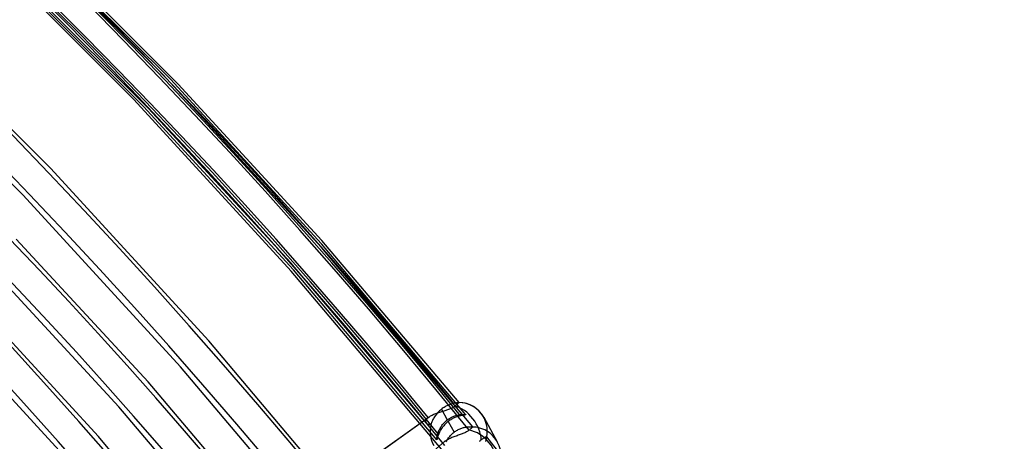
# Model space of a CAD drawing. Header units: millimetres. Extents: x -192 to 186, y -241 to 236.
# Tile 83 of 87: x 95 to 134, y 87 to 104. Entities that reach past the tile are written whole.
import ezdxf

# ---------------------------------------------------------------- set-up
doc = ezdxf.new("R2010")
doc.units = ezdxf.units.MM
doc.layers.add('MAIN-1', color=7, linetype='Continuous')
doc.layers.add('MAIN-2', color=7, linetype='Continuous')

msp = doc.modelspace()

# ---------------------------------------------------------------- linework, layer by layer
at = {"layer": 'MAIN-1'}
for centre, major_axis, start_param, end_param in [((-0.5, -0.433), (106.054, -122.46), 0.713724, 3.466968), ((-4.75, -4.114), (-100.489, 116.035), -2.427868, -0.857072), ((-40.5, -35.074), (-100.489, 116.035), -3.141592, -0.857072), ((-40.5, -35.074), (99.835, -115.279), 0, 2.284521)]:
    msp.add_ellipse(centre, major_axis=major_axis, ratio=0.75, start_param=start_param, end_param=end_param, dxfattribs=at)
at = {"layer": 'MAIN-2'}
for p, q in [((100.936, 101.905), (94.354, 108.513)), ((101.245, 101.711), (94.975, 107.998)), ((99.783, 100.904), (93.253, 107.455)), ((101.554, 101.517), (95.596, 107.482)), ((100.167, 100.632), (93.938, 106.878)), ((100.365, 100.553), (94.464, 106.455)), ((96.466, 98.167), (89.894, 104.76)), ((95.383, 97.093), (88.853, 103.645)), ((107.251, 95.012), (100.936, 101.905)), ((107.262, 95.154), (101.245, 101.711)), ((107.274, 95.294), (101.554, 101.517)), ((106.05, 94.069), (99.783, 100.904)), ((106.145, 94.116), (100.167, 100.632)), ((106.032, 94.396), (100.365, 100.553)), ((102.774, 91.29), (96.466, 98.167)), ((101.65, 90.258), (95.383, 97.093)), ((100.35, 89.656), (95.104, 95.341)), ((112.733, 88.837), (107.274, 95.294)), ((113.277, 87.86), (107.251, 95.012)), ((113.005, 88.349), (107.262, 95.154)), ((98.374, 87.479), (92.066, 94.357)), ((99.188, 88.668), (93.986, 94.303)), ((111.443, 88.008), (106.032, 94.396)), ((111.849, 87.353), (106.145, 94.116)), ((112.03, 86.976), (106.05, 94.069)), ((97.25, 86.448), (90.983, 93.283)), ((108.793, 84.153), (102.774, 91.29)), ((107.63, 83.166), (101.65, 90.258)), ((105.362, 83.757), (100.35, 89.656)), ((104.157, 82.821), (99.188, 88.668)), ((112.065, 88.592), (112.03, 88.566)), ((112.101, 88.617), (112.065, 88.592)), ((112.137, 88.641), (112.101, 88.617)), ((112.174, 88.663), (112.137, 88.641)), ((112.21, 88.683), (112.174, 88.663)), ((112.247, 88.702), (112.21, 88.683)), ((112.283, 88.719), (112.247, 88.702)), ((112.319, 88.734), (112.283, 88.719)), ((112.355, 88.748), (112.319, 88.734)), ((112.39, 88.761), (112.355, 88.748)), ((112.364, 88.581), (112.399, 88.595)), ((112.424, 88.772), (112.39, 88.761)), ((112.399, 88.595), (112.433, 88.61)), ((112.457, 88.782), (112.424, 88.772)), ((112.433, 88.61), (112.465, 88.627)), ((112.489, 88.791), (112.457, 88.782)), ((112.465, 88.627), (112.494, 88.643)), ((112.52, 88.798), (112.489, 88.791)), ((112.494, 88.643), (112.522, 88.66)), ((112.543, 88.803), (112.52, 88.798)), ((112.522, 88.66), (112.547, 88.678)), ((112.565, 88.808), (112.543, 88.803)), ((112.547, 88.678), (112.57, 88.697)), ((112.586, 88.812), (112.565, 88.808)), ((112.57, 88.697), (112.588, 88.712)), ((112.607, 88.815), (112.586, 88.812)), ((112.588, 88.712), (112.605, 88.727)), ((112.605, 88.727), (112.622, 88.741)), ((112.626, 88.819), (112.607, 88.815)), ((112.622, 88.741), (112.637, 88.754)), ((112.643, 88.821), (112.626, 88.819)), ((112.637, 88.754), (112.651, 88.767)), ((112.66, 88.823), (112.643, 88.821)), ((112.651, 88.767), (112.664, 88.778)), ((112.675, 88.826), (112.66, 88.823)), ((112.664, 88.778), (112.675, 88.787)), ((112.688, 88.827), (112.675, 88.826)), ((112.675, 88.787), (112.686, 88.796)), ((112.686, 88.796), (112.696, 88.805)), ((112.7, 88.829), (112.688, 88.827)), ((112.696, 88.805), (112.704, 88.812)), ((112.71, 88.83), (112.7, 88.829)), ((112.704, 88.812), (112.712, 88.819)), ((112.719, 88.832), (112.71, 88.83)), ((112.712, 88.819), (112.719, 88.825)), ((112.725, 88.833), (112.719, 88.832)), ((112.719, 88.825), (112.724, 88.829)), ((112.724, 88.829), (112.728, 88.833)), ((112.73, 88.835), (112.725, 88.833)), ((112.728, 88.833), (112.731, 88.835)), ((112.732, 88.836), (112.73, 88.835)), ((112.731, 88.835), (112.733, 88.837)), ((112.733, 88.836), (112.732, 88.836)), ((112.733, 88.837), (112.733, 88.837)), ((112.733, 88.837), (112.733, 88.837)), ((112.733, 88.837), (112.733, 88.837)), ((112.733, 88.837), (112.733, 88.837)), ((112.733, 88.837), (112.733, 88.837)), ((112.733, 88.837), (112.733, 88.837)), ((112.733, 88.837), (112.733, 88.837)), ((112.733, 88.837), (112.733, 88.837)), ((112.733, 88.837), (112.733, 88.837)), ((112.733, 88.837), (112.733, 88.837)), ((112.733, 88.837), (112.733, 88.837)), ((112.733, 88.837), (112.733, 88.836)), ((105.151, 83.714), (111.504, 88.234)), ((105.186, 83.742), (111.544, 88.265)), ((111.456, 88.183), (111.478, 88.209)), ((111.478, 88.209), (111.504, 88.234)), ((111.504, 88.234), (111.51, 88.239)), ((111.51, 88.239), (111.517, 88.244)), ((111.517, 88.244), (111.523, 88.25)), ((111.523, 88.25), (111.53, 88.255)), ((111.53, 88.255), (111.537, 88.26)), ((111.537, 88.26), (111.544, 88.265)), ((111.544, 88.265), (111.571, 88.283)), ((111.571, 88.283), (111.6, 88.301)), ((111.6, 88.301), (111.631, 88.318)), ((111.631, 88.318), (111.664, 88.335)), ((111.664, 88.335), (111.698, 88.351)), ((111.698, 88.351), (111.734, 88.367)), ((111.732, 88.228), (111.712, 88.193)), ((111.754, 88.264), (111.732, 88.228)), ((111.734, 88.367), (111.771, 88.382)), ((111.778, 88.299), (111.754, 88.264)), ((111.771, 88.382), (111.81, 88.397)), ((111.803, 88.335), (111.778, 88.299)), ((111.831, 88.37), (111.803, 88.335)), ((111.81, 88.397), (111.849, 88.411)), ((111.86, 88.405), (111.831, 88.37)), ((111.849, 88.411), (111.889, 88.425)), ((111.891, 88.439), (111.86, 88.405)), ((111.889, 88.425), (111.93, 88.439)), ((111.924, 88.473), (111.891, 88.439)), ((111.958, 88.505), (111.924, 88.473)), ((111.93, 88.439), (111.971, 88.452)), ((111.993, 88.536), (111.958, 88.505)), ((111.971, 88.452), (112.012, 88.465)), ((112.03, 88.566), (111.993, 88.536)), ((112.012, 88.465), (112.053, 88.478)), ((112.03, 88.566), (112.264, 88.141)), ((112.053, 88.478), (112.094, 88.49)), ((112.094, 88.49), (112.134, 88.502)), ((112.134, 88.502), (112.174, 88.515)), ((112.174, 88.515), (112.214, 88.527)), ((112.214, 88.527), (112.252, 88.54)), ((112.252, 88.54), (112.29, 88.553)), ((112.29, 88.553), (112.328, 88.566)), ((112.305, 88.171), (112.347, 88.199)), ((112.328, 88.566), (112.364, 88.581)), ((112.347, 88.199), (112.39, 88.224)), ((112.39, 88.224), (112.434, 88.248)), ((112.434, 88.248), (112.477, 88.268)), ((112.503, 88.206), (112.468, 88.188)), ((112.477, 88.268), (112.52, 88.287)), ((112.537, 88.222), (112.503, 88.206)), ((112.52, 88.287), (112.563, 88.303)), ((112.571, 88.238), (112.537, 88.222)), ((112.563, 88.303), (112.606, 88.316)), ((112.605, 88.252), (112.571, 88.238)), ((112.638, 88.264), (112.605, 88.252)), ((112.606, 88.316), (112.647, 88.328)), ((112.67, 88.276), (112.638, 88.264)), ((112.647, 88.328), (112.688, 88.337)), ((112.702, 88.286), (112.67, 88.276)), ((112.688, 88.337), (112.727, 88.345)), ((112.733, 88.295), (112.702, 88.286)), ((112.727, 88.345), (112.764, 88.351)), ((112.763, 88.303), (112.733, 88.295)), ((112.792, 88.31), (112.763, 88.303)), ((112.764, 88.351), (112.8, 88.355)), ((112.829, 88.318), (112.792, 88.31)), ((112.8, 88.355), (112.834, 88.358)), ((112.864, 88.324), (112.829, 88.318)), ((112.834, 88.358), (112.865, 88.36)), ((112.896, 88.329), (112.864, 88.324)), ((112.865, 88.36), (112.894, 88.36)), ((112.894, 88.36), (112.921, 88.36)), ((112.924, 88.333), (112.896, 88.329)), ((112.921, 88.36), (112.944, 88.359)), ((112.949, 88.337), (112.924, 88.333)), ((112.944, 88.359), (112.964, 88.357)), ((112.97, 88.339), (112.949, 88.337)), ((112.964, 88.357), (112.981, 88.355)), ((112.986, 88.342), (112.97, 88.339)), ((112.981, 88.355), (112.993, 88.353)), ((112.998, 88.344), (112.986, 88.342)), ((112.993, 88.353), (113.001, 88.351)), ((113.004, 88.346), (112.998, 88.344)), ((113.001, 88.351), (113.005, 88.349)), ((113.005, 88.349), (113.004, 88.346)), ((113.716, 88.245), (114.254, 87.267)), ((111.416, 88.086), (111.419, 88.109)), ((111.417, 88.064), (111.416, 88.086)), ((111.423, 88.042), (111.417, 88.064)), ((111.419, 88.109), (111.426, 88.134)), ((111.432, 88.023), (111.423, 88.042)), ((111.426, 88.134), (111.439, 88.158)), ((111.445, 88.005), (111.432, 88.023)), ((111.439, 88.158), (111.456, 88.183)), ((111.461, 87.989), (111.445, 88.005)), ((111.48, 87.975), (111.461, 87.989)), ((111.502, 87.963), (111.48, 87.975)), ((111.526, 87.955), (111.502, 87.963)), ((111.552, 87.949), (111.526, 87.955)), ((111.58, 87.946), (111.552, 87.949)), ((111.61, 87.946), (111.58, 87.946)), ((111.617, 87.972), (111.61, 87.946)), ((111.627, 88), (111.617, 87.972)), ((111.637, 88.029), (111.627, 88)), ((111.649, 88.059), (111.637, 88.029)), ((111.662, 88.091), (111.649, 88.059)), ((111.677, 88.124), (111.662, 88.091)), ((111.693, 88.158), (111.677, 88.124)), ((111.712, 88.193), (111.693, 88.158)), ((111.962, 87.776), (111.977, 87.806)), ((111.977, 87.806), (111.995, 87.836)), ((111.995, 87.836), (112.013, 87.866)), ((112.013, 87.866), (112.033, 87.896)), ((112.033, 87.896), (112.054, 87.925)), ((112.064, 87.834), (112.038, 87.797)), ((112.054, 87.925), (112.076, 87.954)), ((112.092, 87.871), (112.064, 87.834)), ((112.076, 87.954), (112.099, 87.983)), ((112.122, 87.908), (112.092, 87.871)), ((112.099, 87.983), (112.124, 88.011)), ((112.155, 87.944), (112.122, 87.908)), ((112.124, 88.011), (112.15, 88.039)), ((112.15, 88.039), (112.177, 88.066)), ((112.189, 87.979), (112.155, 87.944)), ((112.177, 88.066), (112.205, 88.092)), ((112.224, 88.013), (112.189, 87.979)), ((112.205, 88.092), (112.234, 88.117)), ((112.261, 88.046), (112.224, 88.013)), ((112.234, 88.117), (112.264, 88.141)), ((112.299, 88.077), (112.261, 88.046)), ((112.264, 88.141), (112.305, 88.171)), ((112.332, 88.102), (112.299, 88.077)), ((112.299, 88.077), (112.533, 87.651)), ((112.366, 88.125), (112.332, 88.102)), ((112.4, 88.147), (112.366, 88.125)), ((112.434, 88.168), (112.4, 88.147)), ((112.468, 88.188), (112.434, 88.168)), ((112.805, 87.803), (112.839, 87.816)), ((112.839, 87.816), (112.872, 87.826)), ((112.872, 87.826), (112.906, 87.836)), ((112.906, 87.836), (112.938, 87.844)), ((112.938, 87.844), (112.97, 87.851)), ((112.97, 87.851), (113.001, 87.857)), ((113.001, 87.857), (113.031, 87.861)), ((113.031, 87.861), (113.059, 87.865)), ((113.059, 87.865), (113.087, 87.868)), ((113.087, 87.868), (113.113, 87.87)), ((113.113, 87.87), (113.138, 87.871)), ((113.138, 87.871), (113.161, 87.871)), ((113.161, 87.871), (113.183, 87.871)), ((113.183, 87.871), (113.203, 87.87)), ((113.203, 87.87), (113.22, 87.869)), ((113.229, 87.815), (113.213, 87.801)), ((113.22, 87.869), (113.236, 87.868)), ((113.242, 87.826), (113.229, 87.815)), ((113.236, 87.868), (113.249, 87.867)), ((113.252, 87.835), (113.242, 87.826)), ((113.249, 87.867), (113.26, 87.865)), ((113.261, 87.844), (113.252, 87.835)), ((113.26, 87.865), (113.268, 87.863)), ((113.269, 87.85), (113.261, 87.844)), ((113.268, 87.863), (113.274, 87.861)), ((113.274, 87.855), (113.269, 87.85)), ((113.274, 87.861), (113.277, 87.86)), ((113.277, 87.858), (113.274, 87.855)), ((113.277, 87.86), (113.277, 87.859)), ((113.277, 87.859), (113.277, 87.859)), ((113.277, 87.859), (113.277, 87.859)), ((113.277, 87.859), (113.277, 87.858)), ((113.277, 87.858), (113.277, 87.858)), ((113.277, 87.858), (113.277, 87.858)), ((104.393, 80.343), (98.374, 87.479)), ((111.849, 87.397), (111.851, 87.419)), ((111.851, 87.419), (111.855, 87.443)), ((111.855, 87.443), (111.859, 87.471)), ((111.859, 87.471), (111.865, 87.501)), ((111.867, 87.416), (111.862, 87.396)), ((111.865, 87.501), (111.872, 87.533)), ((111.873, 87.438), (111.867, 87.416)), ((111.872, 87.533), (111.881, 87.567)), ((111.881, 87.463), (111.873, 87.438)), ((111.881, 87.567), (111.891, 87.603)), ((111.889, 87.49), (111.881, 87.463)), ((111.899, 87.519), (111.889, 87.49)), ((111.891, 87.603), (111.9, 87.631)), ((111.91, 87.55), (111.899, 87.519)), ((111.9, 87.631), (111.91, 87.659)), ((111.91, 87.659), (111.921, 87.687)), ((111.923, 87.582), (111.91, 87.55)), ((111.921, 87.687), (111.934, 87.716)), ((111.937, 87.616), (111.923, 87.582)), ((111.934, 87.716), (111.947, 87.746)), ((111.954, 87.651), (111.937, 87.616)), ((111.947, 87.746), (111.962, 87.776)), ((111.972, 87.687), (111.954, 87.651)), ((111.992, 87.723), (111.972, 87.687)), ((112.014, 87.76), (111.992, 87.723)), ((112.038, 87.797), (112.014, 87.76)), ((112.293, 87.392), (112.314, 87.424)), ((112.314, 87.424), (112.337, 87.454)), ((112.337, 87.454), (112.361, 87.485)), ((112.361, 87.485), (112.387, 87.515)), ((112.411, 87.42), (112.373, 87.403)), ((112.387, 87.515), (112.414, 87.544)), ((112.45, 87.437), (112.411, 87.42)), ((112.414, 87.544), (112.442, 87.572)), ((112.442, 87.572), (112.472, 87.6)), ((112.49, 87.453), (112.45, 87.437)), ((112.472, 87.6), (112.502, 87.626)), ((112.531, 87.469), (112.49, 87.453)), ((112.502, 87.626), (112.533, 87.651)), ((112.571, 87.485), (112.531, 87.469)), ((112.533, 87.651), (112.566, 87.676)), ((112.566, 87.676), (112.599, 87.698)), ((112.612, 87.5), (112.571, 87.485)), ((112.599, 87.698), (112.633, 87.719)), ((112.653, 87.514), (112.612, 87.5)), ((112.633, 87.719), (112.667, 87.739)), ((112.694, 87.529), (112.653, 87.514)), ((112.667, 87.739), (112.702, 87.758)), ((112.734, 87.543), (112.694, 87.529)), ((112.702, 87.758), (112.736, 87.774)), ((112.774, 87.558), (112.734, 87.543)), ((112.736, 87.774), (112.771, 87.79)), ((112.771, 87.79), (112.805, 87.803)), ((112.814, 87.572), (112.774, 87.558)), ((112.853, 87.586), (112.814, 87.572)), ((112.89, 87.601), (112.853, 87.586)), ((112.927, 87.615), (112.89, 87.601)), ((112.963, 87.631), (112.927, 87.615)), ((112.996, 87.646), (112.963, 87.631)), ((113.028, 87.663), (112.996, 87.646)), ((113.058, 87.679), (113.028, 87.663)), ((113.086, 87.696), (113.058, 87.679)), ((113.112, 87.714), (113.086, 87.696)), ((113.135, 87.733), (113.112, 87.714)), ((113.156, 87.751), (113.135, 87.733)), ((113.177, 87.769), (113.156, 87.751)), ((113.196, 87.786), (113.177, 87.769)), ((113.213, 87.801), (113.196, 87.786)), ((113.73, 87.422), (113.714, 87.412)), ((113.745, 87.43), (113.73, 87.422)), ((113.758, 87.438), (113.745, 87.43)), ((113.771, 87.445), (113.758, 87.438)), ((113.782, 87.451), (113.771, 87.445)), ((113.793, 87.457), (113.782, 87.451)), ((113.803, 87.461), (113.793, 87.457)), ((113.811, 87.465), (113.803, 87.461)), ((113.818, 87.467), (113.811, 87.465)), ((113.824, 87.469), (113.818, 87.467)), ((113.828, 87.469), (113.824, 87.469)), ((113.832, 87.469), (113.828, 87.469)), ((113.828, 87.408), (113.831, 87.424)), ((113.831, 87.424), (113.833, 87.437)), ((113.834, 87.468), (113.832, 87.469)), ((113.833, 87.437), (113.834, 87.448)), ((113.834, 87.467), (113.834, 87.468)), ((113.834, 87.468), (113.834, 87.468)), ((114.362, 86.801), (113.834, 87.468)), ((113.835, 87.463), (113.834, 87.467)), ((113.834, 87.467), (113.834, 87.467)), ((113.834, 87.467), (113.834, 87.467)), ((113.834, 87.467), (113.834, 87.467)), ((113.834, 87.467), (113.834, 87.467)), ((113.834, 87.448), (113.835, 87.456)), ((113.835, 87.456), (113.835, 87.463)), ((112.172, 87.289), (108.532, 84.136)), ((111.847, 87.367), (111.848, 87.38)), ((111.848, 87.358), (111.847, 87.367)), ((111.848, 87.38), (111.849, 87.397)), ((111.849, 87.353), (111.848, 87.358)), ((111.85, 87.354), (111.849, 87.353)), ((111.852, 87.358), (111.85, 87.354)), ((111.855, 87.367), (111.852, 87.358)), ((111.858, 87.38), (111.855, 87.367)), ((111.862, 87.396), (111.858, 87.38)), ((112.201, 87.309), (112.172, 87.289)), ((112.233, 87.329), (112.201, 87.309)), ((112.221, 87.266), (112.237, 87.297)), ((112.266, 87.348), (112.233, 87.329)), ((112.237, 87.297), (112.254, 87.329)), ((112.254, 87.329), (112.273, 87.361)), ((112.3, 87.367), (112.266, 87.348)), ((112.273, 87.361), (112.293, 87.392)), ((112.336, 87.385), (112.3, 87.367)), ((112.373, 87.403), (112.336, 87.385)), ((113.554, 87.301), (113.533, 87.281)), ((113.575, 87.319), (113.554, 87.301)), ((113.596, 87.336), (113.575, 87.319)), ((113.617, 87.35), (113.596, 87.336)), ((113.638, 87.364), (113.617, 87.35)), ((113.658, 87.377), (113.638, 87.364)), ((113.677, 87.389), (113.658, 87.377)), ((113.696, 87.401), (113.677, 87.389)), ((113.714, 87.412), (113.696, 87.401)), ((113.797, 87.283), (113.804, 87.307)), ((113.804, 87.307), (113.811, 87.33)), ((113.811, 87.33), (113.817, 87.352)), ((113.817, 87.352), (113.821, 87.372)), ((113.821, 87.372), (113.825, 87.391)), ((113.825, 87.391), (113.828, 87.408))]:
    msp.add_line(p, q, dxfattribs=at)
msp.add_arc((112.714, 87.693), 1.144, 28.8831, 89.0108, dxfattribs=at)
for centre, major_axis, ratio, start_param, end_param in [((12.628, 10.936), (-110.317, 127.383), 0.75, -1.616769, -0.097375), ((12.628, 10.936), (109.319, -126.231), 0.75, 1.525429, 3.043612), ((8.228, 7.126), (-110.317, 127.383), 0.75, -1.616769, -0.097375), ((17.028, 14.747), (-105.326, 121.62), 0.75, -1.614839, -0.099304), ((8.228, 7.126), (109.319, -126.231), 0.75, 1.524472, 3.04457), ((17.028, 14.747), (104.327, -120.467), 0.75, 1.52668, 3.042361), ((3.828, 3.315), (-110.317, 127.383), 0.75, -1.616769, -0.097375), ((21.428, 18.557), (-100.334, 115.856), 0.75, -1.613456, -0.100687), ((3.828, 3.315), (109.319, -126.231), 0.75, 1.524472, 3.04457), ((21.428, 18.557), (99.336, -114.703), 0.75, 1.529278, 3.039764), ((21.428, 18.557), (-92.547, 106.864), 0.75, -1.610102, -0.104042), ((0, 0), (-105.399, 121.705), 0.75, -2.427868, 0.713724), ((21.428, 18.557), (91.548, -105.711), 0.75, 1.531844, 3.037198), ((21.428, 18.557), (-84.76, 97.872), 0.75, -1.607127, -0.107017), ((21.428, 18.557), (83.761, -96.719), 0.75, 1.534887, 3.034154), ((-4.25, -3.681), (-99.835, 115.279), 0.75, -2.427868, -0.857072), ((112.714, 87.693), (0.663, -0.932), 0.65974, 1.633869, 2.477727), ((112.714, 87.693), (1.002, 0.552), 0.99885, -0.703725, 1.051531), ((112.714, 87.693), (-0.258, -1.128), 0.978509, -1.571233, -0.832562), ((113.252, 86.715), (1.002, 0.552), 0.99885, -0.702018, 1.046552), ((112.714, 87.693), (0.663, -0.932), 0.65974, 0.792435, 1.633869), ((113.252, 86.715), (0.749, -0.865), 0.75, 0.635439, 2.40371)]:
    msp.add_ellipse(centre, major_axis=major_axis, ratio=ratio, start_param=start_param, end_param=end_param, dxfattribs=at)

doc.saveas('drawing.dxf')
